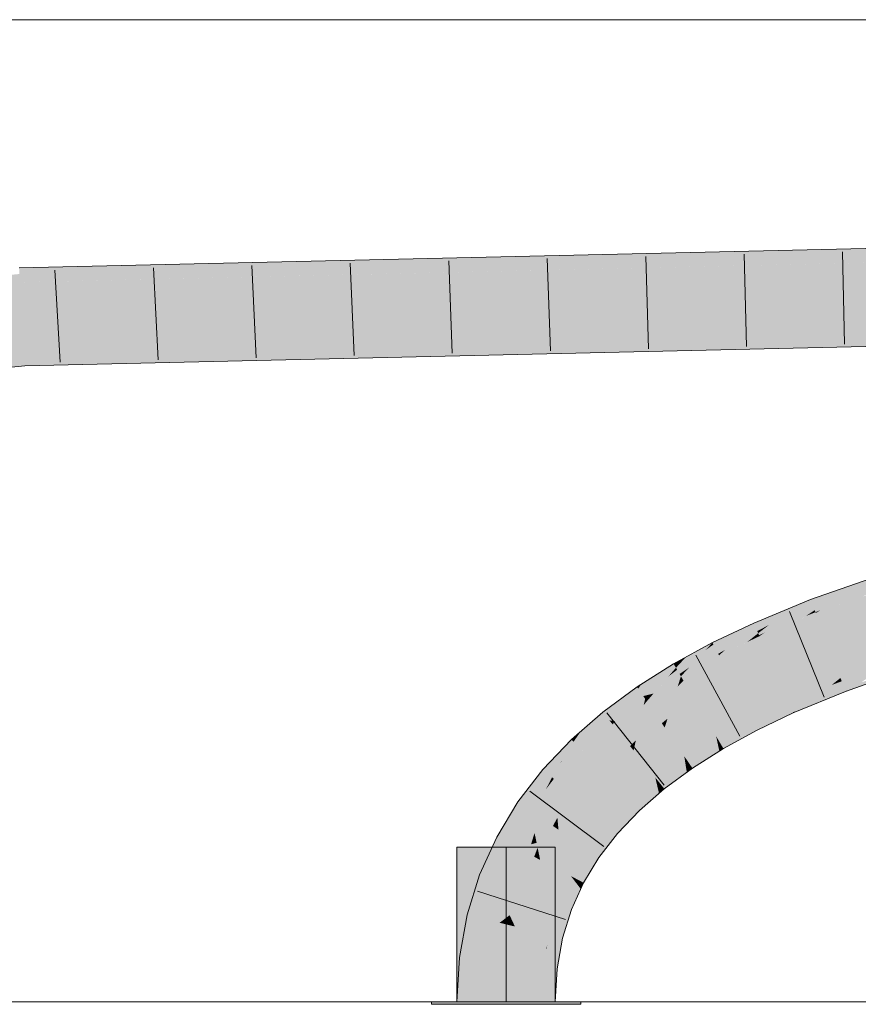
# Model space of a CAD drawing. Extents: x -620 to 300, y 62 to 1112.
# Tile 173 of 256: x 143.95 to 146.08, y 780.16 to 782.66. Entities that reach past the tile are written whole.
import ezdxf
from ezdxf.lldxf.tags import DXFTag

# ---------------------------------------------------------------- set-up
doc = ezdxf.new("R2010")
doc.units = 0
doc.layers.get('0').update_dxf_attribs({"lineweight": 13})
doc.layers.add('E_Detail_Linie_Text_Bem', color=7, linetype='Continuous', lineweight=13)
for name, color, linetype, lineweight, true_color in [('E_Leerrohr 25-A06G9SFR8I', 7, 'Continuous', 9, 0xff8000), ('E_Leerrohr 25-Shading', 7, 'Continuous', 9, 0xff8000), ('E_Leerrohr 32-A06G9SFT8I', 7, 'Continuous', 9, 0x00b300), ('E_Leerrohr 32-Shading', 7, 'Continuous', 9, 0x00b300)]:
    doc.layers.add(name, color=color, linetype=linetype, lineweight=lineweight, true_color=true_color)
tags = doc.linetypes.add('STRICHPUNKT2-A06G9SFS8I', pattern=[12.7, 6.35, -3.175, 0, -3.175]).pattern_tags.tags
tags[10:11] = [DXFTag(74, 4), DXFTag(75, 0), DXFTag(340, '0'), DXFTag(46, 0.0), DXFTag(50, 0.0), DXFTag(44, 0.0), DXFTag(45, 0.0)]
tags[8:9] = [DXFTag(74, 4), DXFTag(75, 0), DXFTag(340, '0'), DXFTag(46, 0.0), DXFTag(50, 0.0), DXFTag(44, 0.0), DXFTag(45, 0.0)]
tags[6:7] = [DXFTag(74, 4), DXFTag(75, 0), DXFTag(340, '0'), DXFTag(46, 0.0), DXFTag(50, 0.0), DXFTag(44, 0.0), DXFTag(45, 0.0)]
tags[4:5] = [DXFTag(74, 4), DXFTag(75, 0), DXFTag(340, '0'), DXFTag(46, 0.0), DXFTag(50, 0.0), DXFTag(44, 0.0), DXFTag(45, 0.0)]

# ---------------------------------------------------------------- blocks, each defined once
blk = doc.blocks.new('Shading-A06G9S0W8I', base_point=(238.8994903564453, 753.6568603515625))
at = {"layer": 'E_Leerrohr 25-Shading', "color": 31, "true_color": 0xecb67f}
for points in [[(145.1841278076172, 780.5572509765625), (145.0591278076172, 780.5572509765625), (145.1841278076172, 780.1632690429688), (145.0591278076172, 780.1632690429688)], [(145.3091278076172, 780.5572509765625), (145.1841278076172, 780.5572509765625), (145.3091278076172, 780.1632690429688), (145.1841278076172, 780.1632690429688)], [(145.1009216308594, 780.1632690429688), (144.9941253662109, 780.1632690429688), (145.1021423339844, 780.1572875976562), (144.9941253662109, 780.1572875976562)], [(145.1841278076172, 780.1572875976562), (145.1841278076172, 780.1632690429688), (145.1021423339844, 780.1572875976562), (145.1009216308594, 780.1632690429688)], [(145.2166290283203, 780.1632690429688), (145.1841278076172, 780.1632690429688), (145.2166290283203, 780.1572875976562), (145.1841278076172, 780.1572875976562)], [(145.3741302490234, 780.1572875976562), (145.3741302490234, 780.1632690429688), (145.2166290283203, 780.1572875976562), (145.2166290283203, 780.1632690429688)]]:
    blk.add_solid(points, dxfattribs=at)
at = {"layer": 'E_Leerrohr 32-Shading', "color": 83, "true_color": 0x7fbd7f}
for points in [[(143.9832153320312, 781.9957885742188), (147.3127288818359, 782.1091918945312), (144.0554962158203, 781.9985961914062)], [(143.9832153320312, 781.9957885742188), (146.6160125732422, 782.0565185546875), (147.3127288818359, 782.1091918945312), (147.3126373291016, 782.079345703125)], [(144.0554962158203, 781.9985961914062), (147.3127288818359, 782.1091918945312), (146.2316741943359, 782.0842895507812)], [(143.9472961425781, 781.9949340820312), (144.0554962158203, 781.9985961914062), (144.6783905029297, 782.0484008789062), (146.2316741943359, 782.0842895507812)], [(144.6783905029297, 782.0484008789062), (143.9451751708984, 782.031494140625), (143.9460754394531, 782.0160522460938)], [(143.9472961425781, 781.9949340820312), (144.6783905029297, 782.0484008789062), (143.9460754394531, 782.0160522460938)], [(142.10205078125, 781.8297729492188), (143.9472961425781, 781.9949340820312), (143.9460754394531, 782.0160522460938)], [(144.0554962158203, 781.9985961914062), (143.9472961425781, 781.9949340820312), (143.9832153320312, 781.9957885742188)], [(145.4556274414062, 781.83251953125), (147.3120880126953, 781.8958129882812), (143.9576110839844, 781.8184814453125)], [(147.3119812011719, 781.8591918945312), (147.3120880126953, 781.8958129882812), (146.6292114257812, 781.8434448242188), (145.4556274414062, 781.83251953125)], [(144.0010681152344, 781.7828979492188), (145.4556274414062, 781.83251953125), (143.9596862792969, 781.7828979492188), (143.9576110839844, 781.8184814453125)], [(145.4556274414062, 781.83251953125), (144.0010681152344, 781.7828979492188), (146.6292114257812, 781.8434448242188)], [(140.1424865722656, 781.4768676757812), (142.8555908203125, 781.6943359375), (143.9576110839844, 781.8184814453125)], [(143.9596862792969, 781.7828979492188), (143.9576110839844, 781.8184814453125), (142.8555908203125, 781.6943359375)], [(143.9597473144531, 781.7819213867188), (143.9596862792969, 781.7828979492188), (142.3658752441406, 781.6392211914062), (142.8555908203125, 781.6943359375)], [(143.9596862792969, 781.7828979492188), (143.9597473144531, 781.7819213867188), (144.0010681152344, 781.7828979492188)], [(145.9618225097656, 781.1793823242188), (146.0260162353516, 781.1973266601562), (146.0420989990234, 781.2166137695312), (146.0720672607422, 781.2271118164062)], [(146.1190795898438, 781.21875), (146.1147308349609, 781.2320556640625), (145.9840545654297, 781.1607666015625), (146.0551605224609, 781.2054443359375)], [(146.0260162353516, 781.1973266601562), (146.0551605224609, 781.2054443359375), (146.0720672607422, 781.2271118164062), (146.1117858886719, 781.2410888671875)], [(146.1147308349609, 781.2320556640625), (146.1117858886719, 781.2410888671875), (146.0551605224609, 781.2054443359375)], [(146.0420989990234, 781.2166137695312), (145.9588012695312, 781.1873168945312), (145.9618225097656, 781.1793823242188)], [(145.9668731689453, 781.1661376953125), (146.0018768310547, 781.1817016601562), (145.9618225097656, 781.1793823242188), (146.0260162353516, 781.1973266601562)], [(146.0551605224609, 781.2054443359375), (146.0018463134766, 781.1817016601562), (145.9710235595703, 781.1552124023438), (145.9690246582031, 781.1604614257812)], [(146.0551605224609, 781.2054443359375), (145.9710235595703, 781.1552124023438), (145.9840545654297, 781.1607666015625)], [(146.1015625, 781.2008056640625), (145.9840545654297, 781.1607666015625), (146.0921936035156, 781.1953735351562), (145.9718322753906, 781.153076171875)], [(146.1190795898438, 781.21875), (145.9840545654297, 781.1607666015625), (146.1212005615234, 781.2122802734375), (146.1015625, 781.2008056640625)], [(146.0018768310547, 781.1817016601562), (146.0551605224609, 781.2054443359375), (146.0260162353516, 781.1973266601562)], [(145.9668731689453, 781.1661376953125), (145.9618225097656, 781.1793823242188), (145.8407592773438, 781.1028442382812), (145.9101257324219, 781.1524658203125)], [(145.8763732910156, 781.1406860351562), (145.9101257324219, 781.1524658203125), (145.9124603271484, 781.1682739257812), (145.9588012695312, 781.1873168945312)], [(145.9618225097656, 781.1793823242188), (145.9588012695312, 781.1873168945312), (145.9101257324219, 781.1524658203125)], [(146.0018463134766, 781.1817016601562), (145.9668731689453, 781.1661376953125), (145.9690246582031, 781.1604614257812)], [(145.8878021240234, 781.1581420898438), (145.8139343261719, 781.1277465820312), (145.8172912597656, 781.1200561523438)], [(145.8172912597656, 781.1200561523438), (145.8763732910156, 781.1406860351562), (145.8878021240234, 781.1581420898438), (145.9124603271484, 781.1682739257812)], [(145.9101257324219, 781.1524658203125), (145.8526000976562, 781.12255859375), (145.8277130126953, 781.0963134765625), (145.8253173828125, 781.1017456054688)], [(145.9101257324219, 781.1524658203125), (145.8277130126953, 781.0963134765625), (145.8407592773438, 781.1028442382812)], [(145.9474945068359, 781.145751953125), (145.8407592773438, 781.1028442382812), (145.9376373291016, 781.1390380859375), (145.8286437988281, 781.0941772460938)], [(145.9668731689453, 781.1661376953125), (145.8407592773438, 781.1028442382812), (145.9690246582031, 781.1604614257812), (145.9474945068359, 781.145751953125)], [(145.8526153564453, 781.12255859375), (145.9101257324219, 781.1524658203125), (145.8763732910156, 781.1406860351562)], [(145.9376373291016, 781.1390380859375), (145.9718322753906, 781.153076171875), (145.9710235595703, 781.1552124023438)], [(145.9474945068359, 781.145751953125), (145.9376373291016, 781.1390380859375), (145.9378356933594, 781.13916015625)], [(145.9710235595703, 781.1552124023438), (145.9474945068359, 781.145751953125), (145.9378356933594, 781.13916015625)], [(145.9474945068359, 781.145751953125), (145.9710235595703, 781.1552124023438), (145.9690246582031, 781.1604614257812)], [(145.9710235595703, 781.1552124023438), (145.9718322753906, 781.153076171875), (145.9840545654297, 781.1607666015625)], [(145.746826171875, 781.086181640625), (145.7849426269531, 781.1005859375), (145.7690734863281, 781.1063232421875), (145.8139343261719, 781.1277465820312)], [(145.8172912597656, 781.1200561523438), (145.8139343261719, 781.1277465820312), (145.7849426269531, 781.1005859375)], [(145.8229522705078, 781.107177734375), (145.8526153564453, 781.12255859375), (145.8172912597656, 781.1200561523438), (145.8763732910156, 781.1406860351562)], [(145.8526000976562, 781.12255859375), (145.8229522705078, 781.107177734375), (145.8253173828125, 781.1017456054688)], [(145.7525177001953, 781.0984497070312), (145.7090911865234, 781.0777587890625), (145.7115631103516, 781.0729370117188)], [(145.7115631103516, 781.0729370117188), (145.746826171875, 781.086181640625), (145.7525177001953, 781.0984497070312), (145.7690734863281, 781.1063232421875)], [(145.7180328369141, 781.0602416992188), (145.7236022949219, 781.04931640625), (145.7849426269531, 781.1005859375), (145.7410430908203, 781.0594482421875)], [(145.7183380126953, 781.0604248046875), (145.7849426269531, 781.1005859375), (145.746826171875, 781.086181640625)], [(145.8229522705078, 781.107177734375), (145.8172912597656, 781.1200561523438), (145.7410430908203, 781.0594482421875), (145.7849426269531, 781.1005859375)], [(145.8229522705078, 781.107177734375), (145.7410430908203, 781.0594482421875), (145.8253173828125, 781.1017456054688), (145.8084564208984, 781.088134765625)], [(145.7975463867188, 781.0794067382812), (145.8286437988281, 781.0941772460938), (145.8277130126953, 781.0963134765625)], [(145.8277130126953, 781.0963134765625), (145.8084564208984, 781.088134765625), (145.7977294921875, 781.0794677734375)], [(145.8084564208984, 781.088134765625), (145.8277130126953, 781.0963134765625), (145.8253173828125, 781.1017456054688)], [(145.8277130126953, 781.0963134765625), (145.8286437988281, 781.0941772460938), (145.8407592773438, 781.1028442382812)], [(145.6314849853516, 781.0302124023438), (145.6915435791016, 781.0590209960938), (145.6410522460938, 781.0405883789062), (145.7090911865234, 781.0777587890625)], [(145.7180328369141, 781.0602416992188), (145.7115631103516, 781.0729370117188), (145.6496276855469, 781.0143432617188), (145.6915435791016, 781.0590209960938)], [(145.7115631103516, 781.0729370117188), (145.7090911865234, 781.0777587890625), (145.6915435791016, 781.0590209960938)], [(145.7180328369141, 781.0602416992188), (145.7183380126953, 781.0604248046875), (145.7115631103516, 781.0729370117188), (145.746826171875, 781.086181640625)], [(145.8084564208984, 781.088134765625), (145.7410430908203, 781.0594482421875), (145.7975463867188, 781.0794067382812), (145.7257385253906, 781.0451049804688)], [(145.8084564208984, 781.088134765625), (145.7975463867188, 781.0794067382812), (145.7977294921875, 781.0794677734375)], [(145.6190490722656, 781.0087890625), (145.6915435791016, 781.0590209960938), (145.6161651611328, 781.0137329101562), (145.6314849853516, 781.0302124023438)], [(145.6190490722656, 781.0087890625), (145.6253509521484, 780.998046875), (145.6915435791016, 781.0590209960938), (145.6496276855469, 781.0143432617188)], [(145.7180328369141, 781.0602416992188), (145.6496276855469, 781.0143432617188), (145.7180633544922, 781.0601806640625), (145.6902008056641, 781.0335083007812)], [(145.6710510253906, 781.0152587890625), (145.7257385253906, 781.0451049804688), (145.7236022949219, 781.04931640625)], [(145.7236022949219, 781.04931640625), (145.6902008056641, 781.0335083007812), (145.6711883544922, 781.0153198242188)], [(145.6902008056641, 781.0335083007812), (145.7236022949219, 781.04931640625), (145.7180633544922, 781.0601806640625)], [(145.7236022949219, 781.04931640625), (145.7257385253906, 781.0451049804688), (145.7410430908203, 781.0594482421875)], [(145.6119537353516, 781.0208740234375), (145.6102752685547, 781.0237426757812), (145.5199127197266, 780.9608154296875), (145.5286254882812, 780.9722290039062)], [(145.6119537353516, 781.0208740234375), (145.5199127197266, 780.9608154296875), (145.5260009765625, 780.951904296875)], [(145.6161651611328, 781.0137329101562), (145.6119537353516, 781.0208740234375), (145.5329284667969, 780.9417724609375), (145.5260009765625, 780.951904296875)], [(145.6344909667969, 781.0369873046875), (145.6102752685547, 781.0237426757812), (145.6119537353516, 781.0208740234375)], [(145.6119537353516, 781.0208740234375), (145.6314849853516, 781.0302124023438), (145.6344909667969, 781.0369873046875), (145.6410522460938, 781.0405883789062)], [(145.6314849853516, 781.0302124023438), (145.6119537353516, 781.0208740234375), (145.6161651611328, 781.0137329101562)], [(145.6902008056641, 781.0335083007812), (145.6496276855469, 781.0143432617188), (145.6710510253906, 781.0152587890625), (145.6288146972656, 780.9921875)], [(145.6902008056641, 781.0335083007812), (145.6710510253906, 781.0152587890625), (145.6711883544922, 781.0153198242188)], [(146.1728973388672, 781.0347290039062), (146.1780548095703, 781.0382080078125), (146.0346832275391, 780.9878540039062)], [(146.0352783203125, 780.986328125), (146.1629943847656, 781.0280151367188), (146.0346832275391, 780.9878540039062), (146.1728973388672, 781.0347290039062)], [(146.0362854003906, 780.9837036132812), (146.1505889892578, 781.0195922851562), (146.0352783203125, 780.986328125), (146.1629943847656, 781.0280151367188)], [(145.6161651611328, 781.0137329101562), (145.5329284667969, 780.9417724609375), (145.5968017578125, 780.991455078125)], [(145.6190490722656, 781.0087890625), (145.5590515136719, 780.9481201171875), (145.6253509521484, 780.998046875)], [(145.5590515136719, 780.9481201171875), (145.6288146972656, 780.9921875), (145.6253509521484, 780.998046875)], [(145.5594024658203, 780.948486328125), (145.6190490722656, 781.0087890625), (145.5968017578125, 780.991455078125)], [(145.6190490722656, 781.0087890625), (145.6161651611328, 781.0137329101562), (145.5968017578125, 780.991455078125)], [(145.6253509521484, 780.998046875), (145.6288146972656, 780.9921875), (145.6496276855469, 781.0143432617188)], [(146.0378875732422, 780.9794921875), (146.1339416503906, 781.00830078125), (146.0362854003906, 780.9837036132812), (146.1505889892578, 781.0195922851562)], [(146.0402069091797, 780.973388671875), (146.1130065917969, 780.994140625), (146.0378875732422, 780.9794921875), (146.1339416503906, 781.00830078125)], [(146.1894226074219, 781.00341796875), (146.1891326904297, 781.0043334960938), (146.0592651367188, 780.9577026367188), (146.0879669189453, 780.9771728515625)], [(145.5286254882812, 780.9722290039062), (145.5171203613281, 780.9649658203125), (145.5199127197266, 780.9608154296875)], [(145.5590515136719, 780.9481201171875), (145.5594024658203, 780.948486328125), (145.5329284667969, 780.9417724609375), (145.5968017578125, 780.991455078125)], [(146.0302734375, 780.9843139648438), (146.0346832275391, 780.9878540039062), (145.8996429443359, 780.9323120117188)], [(145.9001159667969, 780.9312133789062), (146.023193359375, 780.9786376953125), (145.8996429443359, 780.9323120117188), (146.0302734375, 780.9843139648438)], [(145.9011688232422, 780.9288330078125), (146.0124664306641, 780.9700317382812), (145.9001159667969, 780.9312133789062), (146.023193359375, 780.9786376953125)], [(145.9029541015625, 780.9247436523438), (145.9979553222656, 780.9584350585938), (145.9011688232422, 780.9288330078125), (146.0124664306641, 780.9700317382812)], [(145.9796752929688, 780.9437866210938), (146.0433197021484, 780.9652099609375), (145.9979553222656, 780.9584350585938), (146.0402069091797, 780.973388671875)], [(145.9979553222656, 780.9584350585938), (146.0402069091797, 780.973388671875), (146.0124664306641, 780.9700317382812), (146.0378875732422, 780.9794921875)], [(146.0124664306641, 780.9700317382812), (146.0378875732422, 780.9794921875), (146.023193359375, 780.9786376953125), (146.0362854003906, 780.9837036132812)], [(146.023193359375, 780.9786376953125), (146.0362854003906, 780.9837036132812), (146.0302734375, 780.9843139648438), (146.0352783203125, 780.986328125)], [(146.0352783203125, 780.986328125), (146.0346832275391, 780.9878540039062), (146.0302734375, 780.9843139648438)], [(146.0433197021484, 780.9652099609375), (146.0879669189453, 780.9771728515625), (146.0402069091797, 780.973388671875), (146.1130065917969, 780.994140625)], [(146.0592651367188, 780.9577026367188), (146.0879669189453, 780.9771728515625), (146.0473022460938, 780.9547119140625), (146.0433197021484, 780.9652099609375)], [(145.5199127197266, 780.9608154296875), (145.5171203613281, 780.9649658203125), (145.4470520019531, 780.8798217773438), (145.4301910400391, 780.90087890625)], [(145.5199127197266, 780.9608154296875), (145.4470520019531, 780.8798217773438), (145.4905242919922, 780.9194946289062)], [(145.5260009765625, 780.951904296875), (145.4611663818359, 780.8782348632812), (145.5329284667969, 780.9417724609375)], [(145.4612426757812, 780.8782958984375), (145.5260009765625, 780.951904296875), (145.4905242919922, 780.9194946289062)], [(145.5260009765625, 780.951904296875), (145.5199127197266, 780.9608154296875), (145.4905242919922, 780.9194946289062)], [(145.5590515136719, 780.9481201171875), (145.5329284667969, 780.9417724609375), (145.5377349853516, 780.9346923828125)], [(145.9055480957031, 780.9188232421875), (145.9796752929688, 780.9437866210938), (145.9029541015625, 780.9247436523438), (145.9979553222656, 780.9584350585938)], [(146.0477142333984, 780.9536743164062), (146.0473022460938, 780.9547119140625), (145.9333038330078, 780.9065551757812), (145.9579315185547, 780.9263305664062)], [(145.9579315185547, 780.9263305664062), (146.0473022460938, 780.9547119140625), (145.9796752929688, 780.9437866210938), (146.0433197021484, 780.9652099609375)], [(146.0473022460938, 780.9547119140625), (146.0477142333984, 780.9536743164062), (146.0592651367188, 780.9577026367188)], [(145.4611663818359, 780.8782348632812), (145.5377349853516, 780.9346923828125), (145.5329284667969, 780.9417724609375)], [(145.9001159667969, 780.9312133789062), (145.8996429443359, 780.9323120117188), (145.8061218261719, 780.8876953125)], [(145.8067169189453, 780.8865356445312), (145.9011688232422, 780.9288330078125), (145.8061218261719, 780.8876953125), (145.9001159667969, 780.9312133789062)], [(145.8080444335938, 780.8839111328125), (145.9029541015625, 780.9247436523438), (145.8067169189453, 780.8865356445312), (145.9011688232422, 780.9288330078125)], [(145.8102264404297, 780.879638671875), (145.9055480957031, 780.9188232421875), (145.8080444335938, 780.8839111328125), (145.9029541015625, 780.9247436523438)], [(145.9090728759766, 780.9108276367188), (145.9579315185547, 780.9263305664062), (145.9055480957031, 780.9188232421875), (145.9796752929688, 780.9437866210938)], [(145.9333038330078, 780.9065551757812), (145.9579315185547, 780.9263305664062), (145.9135131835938, 780.9006958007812), (145.9090728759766, 780.9108276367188)], [(145.4301910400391, 780.90087890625), (145.3741302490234, 780.8519287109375), (145.37548828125, 780.8045654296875), (145.3555145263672, 780.825439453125)], [(145.4470520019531, 780.8798217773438), (145.4301910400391, 780.90087890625), (145.3766937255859, 780.8056030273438), (145.37548828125, 780.8045654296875)], [(145.4611663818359, 780.8782348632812), (145.4612426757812, 780.8782958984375), (145.4470520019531, 780.8798217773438), (145.4905242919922, 780.9194946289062)], [(145.8134002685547, 780.8734130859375), (145.9090728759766, 780.9108276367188), (145.8102264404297, 780.879638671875), (145.9055480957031, 780.9188232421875)], [(145.9135131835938, 780.9006958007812), (145.9090728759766, 780.9108276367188), (145.8175964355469, 780.865234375), (145.8134002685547, 780.8734130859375)], [(145.8175964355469, 780.865234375), (145.8227691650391, 780.8551025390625), (145.9135131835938, 780.9006958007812), (145.9143371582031, 780.8988037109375)], [(145.9135131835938, 780.9006958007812), (145.9143371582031, 780.8988037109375), (145.9333038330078, 780.9065551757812)], [(145.4530944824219, 780.8722534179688), (145.4470520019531, 780.8798217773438), (145.3766937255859, 780.8056030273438)], [(145.4611663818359, 780.8782348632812), (145.4470520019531, 780.8798217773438), (145.4530944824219, 780.8722534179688)], [(145.8067169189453, 780.8865356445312), (145.8061218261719, 780.8876953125), (145.7183074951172, 780.8397216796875)], [(145.7190399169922, 780.8385009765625), (145.8080444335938, 780.8839111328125), (145.7183074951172, 780.8397216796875), (145.8067169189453, 780.8865356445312)], [(145.7206420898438, 780.8357543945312), (145.8102264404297, 780.879638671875), (145.7190399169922, 780.8385009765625), (145.8080444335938, 780.8839111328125)], [(145.7232666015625, 780.831298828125), (145.8134002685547, 780.8734130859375), (145.7206420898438, 780.8357543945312), (145.8102264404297, 780.879638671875)], [(145.7269744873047, 780.824951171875), (145.8175964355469, 780.865234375), (145.7232666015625, 780.831298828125), (145.8134002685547, 780.8734130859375)], [(145.3741302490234, 780.8519287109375), (145.3501892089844, 780.8309936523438), (145.3555145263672, 780.825439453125)], [(145.82275390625, 780.8551025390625), (145.8175964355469, 780.865234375), (145.7317810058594, 780.8167724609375), (145.7269744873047, 780.824951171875)], [(145.7317810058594, 780.8167724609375), (145.7368469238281, 780.8081665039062), (145.82275390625, 780.8551025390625), (145.8227691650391, 780.8551025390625)], [(145.2853393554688, 780.74853515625), (145.3244781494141, 780.7755126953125), (145.3091278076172, 780.787841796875), (145.3471221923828, 780.8277587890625)], [(145.37548828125, 780.8045654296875), (145.3555145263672, 780.825439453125), (145.3056488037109, 780.7310791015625), (145.3258666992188, 780.7764282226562)], [(145.3244781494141, 780.7755126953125), (145.3258666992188, 780.7764282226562), (145.3471221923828, 780.8277587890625), (145.3501892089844, 780.8309936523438)], [(145.3555145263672, 780.825439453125), (145.3501892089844, 780.8309936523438), (145.3258666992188, 780.7764282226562)], [(145.7186279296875, 780.8382568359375), (145.7183074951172, 780.8397216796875), (145.6373291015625, 780.7886352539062)], [(145.6382141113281, 780.787353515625), (145.7193298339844, 780.8350219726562), (145.6373291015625, 780.7886352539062), (145.7186279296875, 780.8382568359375)], [(145.64013671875, 780.7845458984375), (145.7204742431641, 780.8297119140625), (145.6382141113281, 780.787353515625), (145.7193298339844, 780.8350219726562)], [(145.6432189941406, 780.780029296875), (145.7220611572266, 780.8223266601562), (145.64013671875, 780.7845458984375), (145.7204742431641, 780.8297119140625)], [(145.6475067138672, 780.7737426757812), (145.7241058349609, 780.8128662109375), (145.6432189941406, 780.780029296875), (145.7220611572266, 780.8223266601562)], [(145.7190399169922, 780.8385009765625), (145.7183074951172, 780.8397216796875), (145.7186279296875, 780.8382568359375)], [(145.7193298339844, 780.8350219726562), (145.7206420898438, 780.8357543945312), (145.7186279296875, 780.8382568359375), (145.7190399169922, 780.8385009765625)], [(145.7204742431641, 780.8297119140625), (145.7232666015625, 780.831298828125), (145.7193298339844, 780.8350219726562), (145.7206420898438, 780.8357543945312)], [(145.7220611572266, 780.8223266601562), (145.7269744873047, 780.824951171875), (145.7204742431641, 780.8297119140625), (145.7232666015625, 780.831298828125)], [(145.7241058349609, 780.8128662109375), (145.7317810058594, 780.8167724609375), (145.7220611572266, 780.8223266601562), (145.7269744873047, 780.824951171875)], [(145.7265319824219, 780.8016357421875), (145.7241058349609, 780.8128662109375), (145.6528930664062, 780.7658081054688), (145.6475067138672, 780.7737426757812)], [(145.6528930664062, 780.7658081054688), (145.657958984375, 780.7583618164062), (145.7265319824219, 780.8016357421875)], [(145.7368469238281, 780.8081665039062), (145.7317810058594, 780.8167724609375), (145.7265319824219, 780.8016357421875), (145.7241058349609, 780.8128662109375)], [(145.3091278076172, 780.787841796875), (145.2778625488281, 780.7549438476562), (145.2853393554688, 780.74853515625)], [(145.3008880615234, 780.7351684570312), (145.3224639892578, 780.7708129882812), (145.2853393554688, 780.74853515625), (145.3244781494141, 780.7755126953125)], [(145.3056488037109, 780.7310791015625), (145.3258666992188, 780.7764282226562), (145.3008880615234, 780.7351684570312)], [(145.3224639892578, 780.7708129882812), (145.3258666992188, 780.7764282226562), (145.3244781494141, 780.7755126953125)], [(145.6376037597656, 780.7869262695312), (145.6373291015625, 780.7886352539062), (145.5636596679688, 780.734375)], [(145.5647125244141, 780.7330322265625), (145.63818359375, 780.783203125), (145.5636596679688, 780.734375), (145.6376037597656, 780.7869262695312)], [(145.5669708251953, 780.730224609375), (145.6390991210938, 780.77734375), (145.5647125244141, 780.7330322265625), (145.63818359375, 780.783203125)], [(145.5705413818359, 780.7257690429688), (145.6403503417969, 780.769287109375), (145.5669708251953, 780.730224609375), (145.6390991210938, 780.77734375)], [(145.6382141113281, 780.787353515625), (145.6373291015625, 780.7886352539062), (145.6376037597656, 780.7869262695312)], [(145.63818359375, 780.783203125), (145.64013671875, 780.7845458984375), (145.6376037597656, 780.7869262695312), (145.6382141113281, 780.787353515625)], [(145.6390991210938, 780.77734375), (145.6432189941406, 780.780029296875), (145.63818359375, 780.783203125), (145.64013671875, 780.7845458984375)], [(145.6403503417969, 780.769287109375), (145.6475067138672, 780.7737426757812), (145.6390991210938, 780.77734375), (145.6432189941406, 780.780029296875)], [(145.6419067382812, 780.75927734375), (145.6528930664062, 780.7658081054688), (145.6403503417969, 780.769287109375), (145.6475067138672, 780.7737426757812)], [(145.2778625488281, 780.7549438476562), (145.2141571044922, 780.67236328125), (145.2853393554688, 780.74853515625), (145.2383422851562, 780.65576171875)], [(145.2853393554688, 780.74853515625), (145.2383422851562, 780.65576171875), (145.2857360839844, 780.705322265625), (145.2443542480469, 780.651611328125)], [(145.2853393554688, 780.74853515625), (145.2857360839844, 780.705322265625), (145.3008880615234, 780.7351684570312)], [(145.5753784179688, 780.7197265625), (145.6419067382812, 780.75927734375), (145.5705413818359, 780.7257690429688), (145.6403503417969, 780.769287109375)], [(145.6436767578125, 780.7478637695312), (145.6419067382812, 780.75927734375), (145.5812835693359, 780.7123413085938), (145.5753784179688, 780.7197265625)], [(145.5812835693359, 780.7123413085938), (145.5865631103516, 780.7057495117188), (145.6436767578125, 780.7478637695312)], [(145.657958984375, 780.7583618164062), (145.6528930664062, 780.7658081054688), (145.6436767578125, 780.7478637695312), (145.6419067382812, 780.75927734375)], [(145.2857360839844, 780.705322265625), (145.3056488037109, 780.7310791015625), (145.3008880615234, 780.7351684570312)], [(145.5640869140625, 780.7325439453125), (145.5636596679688, 780.734375), (145.4976959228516, 780.6768188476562)], [(145.4989318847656, 780.675537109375), (145.5650024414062, 780.7286376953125), (145.4976959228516, 780.6768188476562), (145.5640869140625, 780.7325439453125)], [(145.5015563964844, 780.6727905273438), (145.56640625, 780.7225952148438), (145.4989318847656, 780.675537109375), (145.5650024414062, 780.7286376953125)], [(145.5055999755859, 780.6685180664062), (145.5682983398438, 780.7145385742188), (145.5015563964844, 780.6727905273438), (145.56640625, 780.7225952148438)], [(145.5647125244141, 780.7330322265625), (145.5636596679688, 780.734375), (145.5640869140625, 780.7325439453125)], [(145.5650024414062, 780.7286376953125), (145.5669708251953, 780.730224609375), (145.5640869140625, 780.7325439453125), (145.5647125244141, 780.7330322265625)], [(145.56640625, 780.7225952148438), (145.5705413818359, 780.7257690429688), (145.5650024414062, 780.7286376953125), (145.5669708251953, 780.730224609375)], [(145.5682983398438, 780.7145385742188), (145.5753784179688, 780.7197265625), (145.56640625, 780.7225952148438), (145.5705413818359, 780.7257690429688)], [(145.5705718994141, 780.704833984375), (145.5812835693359, 780.7123413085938), (145.5682983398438, 780.7145385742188), (145.5753784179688, 780.7197265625)], [(145.5109252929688, 780.6629638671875), (145.5705718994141, 780.704833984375), (145.5055999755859, 780.6685180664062), (145.5682983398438, 780.7145385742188)], [(145.5730895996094, 780.6940307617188), (145.5705718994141, 780.704833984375), (145.5172576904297, 780.6563720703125), (145.5109252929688, 780.6629638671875)], [(145.5865631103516, 780.7057495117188), (145.5812835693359, 780.7123413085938), (145.5730895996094, 780.6940307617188), (145.5705718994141, 780.704833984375)], [(145.2141571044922, 780.67236328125), (145.1600952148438, 780.5830078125), (145.2207489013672, 780.6126708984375), (145.1924896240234, 780.5659790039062)], [(145.2141571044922, 780.67236328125), (145.2207489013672, 780.6126708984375), (145.2383422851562, 780.65576171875)], [(145.4989318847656, 780.675537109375), (145.4976959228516, 780.6768188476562), (145.4397735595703, 780.615966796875)], [(145.4412078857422, 780.61474609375), (145.5015563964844, 780.6727905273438), (145.4397735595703, 780.615966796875), (145.4989318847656, 780.675537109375)], [(145.4441986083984, 780.6121826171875), (145.5055999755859, 780.6685180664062), (145.4412078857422, 780.61474609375), (145.5015563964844, 780.6727905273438)], [(145.5172576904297, 780.6563720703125), (145.5230102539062, 780.6503295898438), (145.5730895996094, 780.6940307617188)], [(145.2207489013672, 780.6126708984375), (145.2443542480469, 780.651611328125), (145.2383422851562, 780.65576171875)], [(145.4486541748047, 780.6083374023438), (145.5109252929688, 780.6629638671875), (145.4441986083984, 780.6121826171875), (145.5055999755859, 780.6685180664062)], [(145.5172576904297, 780.6563720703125), (145.5109252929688, 780.6629638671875), (145.4544067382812, 780.6033935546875), (145.4486541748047, 780.6083374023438)], [(145.4544067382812, 780.6033935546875), (145.4675598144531, 780.5921020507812), (145.5172576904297, 780.6563720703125), (145.5230102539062, 780.6503295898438)], [(145.4412078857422, 780.61474609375), (145.4397735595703, 780.615966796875), (145.39013671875, 780.5516357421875)], [(145.3917541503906, 780.550537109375), (145.4441986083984, 780.6121826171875), (145.39013671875, 780.5516357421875), (145.4412078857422, 780.61474609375)], [(145.3950500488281, 780.5482788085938), (145.4486541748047, 780.6083374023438), (145.3917541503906, 780.550537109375), (145.4441986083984, 780.6121826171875)], [(145.4544067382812, 780.6033935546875), (145.4486541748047, 780.6083374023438), (145.3998718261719, 780.5449829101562), (145.3950500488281, 780.5482788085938)], [(145.3998718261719, 780.5449829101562), (145.4203186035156, 780.5309448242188), (145.4544067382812, 780.6033935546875), (145.4675598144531, 780.5921020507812)], [(145.1167144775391, 780.487060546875), (145.1509399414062, 780.4740600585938), (145.1600952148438, 780.5830078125), (145.1924896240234, 780.5659790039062)], [(145.3917541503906, 780.550537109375), (145.39013671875, 780.5516357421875), (145.3489074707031, 780.483642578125)], [(145.3507080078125, 780.482666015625), (145.3950500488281, 780.5482788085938), (145.3489074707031, 780.483642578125), (145.3917541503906, 780.550537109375)], [(145.3998718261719, 780.5449829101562), (145.3950500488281, 780.5482788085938), (145.3542633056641, 780.4808349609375), (145.3507080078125, 780.482666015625)], [(145.3542633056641, 780.4808349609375), (145.3813018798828, 780.466552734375), (145.3998718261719, 780.5449829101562), (145.4203186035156, 780.5309448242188)], [(145.1167144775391, 780.487060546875), (145.0849914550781, 780.384765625), (145.1475219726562, 780.4630126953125), (145.1024017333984, 780.3805541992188)], [(145.1167144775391, 780.487060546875), (145.1475219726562, 780.4630126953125), (145.1509399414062, 780.4740600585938)], [(145.3502960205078, 780.4818115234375), (145.3489074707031, 780.483642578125), (145.3162536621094, 780.4114379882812)], [(145.3181762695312, 780.4107055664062), (145.3529815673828, 780.4783325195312), (145.3162536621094, 780.4114379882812), (145.3502960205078, 780.4818115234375)], [(145.3741302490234, 780.45068359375), (145.3529815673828, 780.4783325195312), (145.3355407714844, 780.4041137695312), (145.3181762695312, 780.4107055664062)], [(145.3507080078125, 780.482666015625), (145.3489074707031, 780.483642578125), (145.3502960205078, 780.4818115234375)], [(145.3529815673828, 780.4783325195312), (145.3542633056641, 780.4808349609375), (145.3502960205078, 780.4818115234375), (145.3507080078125, 780.482666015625)], [(145.3813018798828, 780.466552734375), (145.3542633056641, 780.4808349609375), (145.3741302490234, 780.45068359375), (145.3529815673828, 780.4783325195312)], [(145.1024017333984, 780.3805541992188), (145.1205596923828, 780.3761596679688), (145.1475219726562, 780.4630126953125)], [(145.3355407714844, 780.4041137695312), (145.3504791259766, 780.3984375), (145.3741302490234, 780.45068359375)], [(145.3181762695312, 780.4107055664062), (145.3162536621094, 780.4114379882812), (145.2923583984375, 780.33447265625)], [(145.3355407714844, 780.4041137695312), (145.3181762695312, 780.4107055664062), (145.2968139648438, 780.3333740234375), (145.2923583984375, 780.33447265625)], [(145.2968139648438, 780.3333740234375), (145.3279418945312, 780.3258666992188), (145.3355407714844, 780.4041137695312), (145.3504791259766, 780.3984375)], [(145.0849914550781, 780.384765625), (145.0656433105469, 780.2766723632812), (145.1024017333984, 780.3805541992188), (145.0701904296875, 780.276123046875)], [(145.0701904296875, 780.276123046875), (145.1020050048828, 780.2723999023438), (145.1024017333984, 780.3805541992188), (145.1205596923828, 780.3761596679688)], [(145.3279418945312, 780.3258666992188), (145.2870941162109, 780.2984008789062), (145.31396484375, 780.247802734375), (145.2776031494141, 780.2520141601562)], [(145.2923583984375, 780.33447265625), (145.2857360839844, 780.2975463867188), (145.2968139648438, 780.3333740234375)], [(145.2968139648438, 780.3333740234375), (145.2892150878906, 780.3087158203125), (145.3279418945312, 780.3258666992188), (145.2870941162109, 780.2984008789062)], [(145.2870941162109, 780.2984008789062), (145.2857360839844, 780.2975463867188), (145.2776031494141, 780.2520141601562)], [(145.2892150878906, 780.3087158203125), (145.2857360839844, 780.2975463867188), (145.2870941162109, 780.2984008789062)], [(145.0656433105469, 780.2766723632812), (145.0591278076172, 780.1632690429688), (145.0701904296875, 780.276123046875)], [(145.0591278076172, 780.1632690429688), (145.0957489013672, 780.1632690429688), (145.0701904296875, 780.276123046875), (145.1020050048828, 780.2723999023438)], [(145.2725219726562, 780.1632690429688), (145.3091278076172, 780.1632690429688), (145.2776031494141, 780.2520141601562), (145.31396484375, 780.247802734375)]]:
    blk.add_solid(points, dxfattribs=at)
at = {"layer": 'E_Leerrohr 32-Shading', "color": 83, "true_color": 0x7fd57f}
for points in [[(143.9472961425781, 781.9949340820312), (143.9524536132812, 781.90673828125), (147.3126220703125, 782.0725708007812), (147.3123626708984, 781.9841918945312)], [(143.9472961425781, 781.9949340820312), (140.5176239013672, 781.6879272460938), (140.1340179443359, 781.5648193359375), (140.1285400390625, 781.621826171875)], [(143.9472961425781, 781.9949340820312), (140.1340179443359, 781.5648193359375), (143.9524536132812, 781.90673828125)], [(143.9524536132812, 781.90673828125), (143.9576110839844, 781.8184814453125), (147.3123626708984, 781.9841918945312), (147.3120880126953, 781.8958129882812)], [(140.1340179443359, 781.5648193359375), (140.1424865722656, 781.4768676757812), (143.9524536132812, 781.90673828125), (143.9576110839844, 781.8184814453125)], [(145.9718322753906, 781.153076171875), (146.0032501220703, 781.0704956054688), (146.1231536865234, 781.2062377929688), (146.1506042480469, 781.1222534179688)], [(145.8286437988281, 781.0941772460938), (145.8641357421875, 781.0132446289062), (145.9718322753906, 781.153076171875), (146.0032501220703, 781.0704956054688)], [(146.0032501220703, 781.0704956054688), (146.0346832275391, 780.9878540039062), (146.1506042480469, 781.1222534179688), (146.1780548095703, 781.0382080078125)], [(145.7257385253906, 781.0451049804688), (145.7659301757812, 780.9664306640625), (145.8286437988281, 781.0941772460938), (145.8641357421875, 781.0132446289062)], [(145.8641357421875, 781.0132446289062), (145.8996429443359, 780.9323120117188), (146.0032501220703, 781.0704956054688), (146.0346832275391, 780.9878540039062)], [(145.7108612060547, 781.00830078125), (145.7257385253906, 781.0451049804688), (145.6353302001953, 780.9810791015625), (145.6710510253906, 781.0152587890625)], [(145.7343292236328, 781.0283203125), (145.7257385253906, 781.0451049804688), (145.7108612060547, 781.00830078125)], [(145.7659301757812, 780.9664306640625), (145.7343292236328, 781.0283203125), (145.6735687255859, 780.9159545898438), (145.7108612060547, 781.00830078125)], [(145.6710510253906, 781.0152587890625), (145.6288146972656, 780.9921875), (145.6353302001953, 780.9810791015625)], [(145.7108612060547, 781.00830078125), (145.6353302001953, 780.9810791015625), (145.6499176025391, 780.9562377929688)], [(145.6735687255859, 780.9159545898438), (145.7108612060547, 781.00830078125), (145.6499176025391, 780.9562377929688)], [(145.7659301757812, 780.9664306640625), (145.8061218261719, 780.8876953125), (145.8641357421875, 781.0132446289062), (145.8996429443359, 780.9323120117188)], [(145.6205291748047, 780.9660034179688), (145.6288146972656, 780.9921875), (145.5419616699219, 780.9285278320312), (145.5590515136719, 780.9481201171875)], [(145.6499176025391, 780.9562377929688), (145.6353302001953, 780.9810791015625), (145.6043243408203, 780.9147338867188), (145.6205291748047, 780.9660034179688)], [(145.6353302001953, 780.9810791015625), (145.6288146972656, 780.9921875), (145.6205291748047, 780.9660034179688)], [(145.5590515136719, 780.9481201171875), (145.5377349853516, 780.9346923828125), (145.5419616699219, 780.9285278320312)], [(145.6205291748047, 780.9660034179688), (145.5419616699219, 780.9285278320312), (145.55908203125, 780.9033813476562)], [(145.55908203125, 780.9033813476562), (145.5716247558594, 780.885009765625), (145.6205291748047, 780.9660034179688), (145.6043243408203, 780.9147338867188)], [(145.6043243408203, 780.9147338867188), (145.5947418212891, 780.8844604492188), (145.6499176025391, 780.9562377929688), (145.6604461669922, 780.9382934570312)], [(145.6735687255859, 780.9159545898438), (145.7183074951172, 780.8397216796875), (145.7659301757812, 780.9664306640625), (145.8061218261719, 780.8876953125)], [(145.5342102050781, 780.9189453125), (145.5377349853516, 780.9346923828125), (145.4551239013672, 780.8697509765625), (145.4611663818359, 780.8782348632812)], [(145.55908203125, 780.9033813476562), (145.5419616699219, 780.9285278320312), (145.5215606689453, 780.8623046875), (145.5342102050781, 780.9189453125)], [(145.5419616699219, 780.9285278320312), (145.5377349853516, 780.9346923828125), (145.5342102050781, 780.9189453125)], [(145.5947418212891, 780.8844604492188), (145.5875396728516, 780.8616943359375), (145.6604461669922, 780.9382934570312), (145.6735687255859, 780.9159545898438)], [(145.5342102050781, 780.9189453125), (145.4551239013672, 780.8697509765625), (145.4747009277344, 780.8453369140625)], [(145.4747009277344, 780.8453369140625), (145.4893493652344, 780.8270263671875), (145.5342102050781, 780.9189453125), (145.5215606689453, 780.8623046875)], [(145.5215606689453, 780.8623046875), (145.5140533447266, 780.8286743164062), (145.55908203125, 780.9033813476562), (145.5716247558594, 780.885009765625)], [(145.6043243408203, 780.9147338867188), (145.5716247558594, 780.885009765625), (145.5947418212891, 780.8844604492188), (145.5801544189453, 780.8724975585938)], [(145.5875396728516, 780.8616943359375), (145.6373291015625, 780.7886352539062), (145.6735687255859, 780.9159545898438), (145.7183074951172, 780.8397216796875)], [(145.4530944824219, 780.8722534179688), (145.37548828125, 780.8045654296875), (145.4551239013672, 780.8697509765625), (145.3976287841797, 780.7814331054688)], [(145.4551239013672, 780.8697509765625), (145.3976287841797, 780.7814331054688), (145.4747009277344, 780.8453369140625), (145.4142761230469, 780.7639770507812)], [(145.4611663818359, 780.8782348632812), (145.4530944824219, 780.8722534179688), (145.4551239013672, 780.8697509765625)], [(145.5801544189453, 780.8724975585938), (145.510009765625, 780.8106689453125), (145.5852661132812, 780.864990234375), (145.5083770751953, 780.8032836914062)], [(145.5716247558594, 780.885009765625), (145.5140533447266, 780.8286743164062), (145.5801544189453, 780.8724975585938), (145.510009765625, 780.8106689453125)], [(145.5801544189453, 780.8724975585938), (145.5875396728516, 780.8616943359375), (145.5947418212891, 780.8844604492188)], [(145.4747009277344, 780.8453369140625), (145.4142761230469, 780.7639770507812), (145.4893493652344, 780.8270263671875), (145.4260406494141, 780.751708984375)], [(145.5215606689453, 780.8623046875), (145.4893493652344, 780.8270263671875), (145.5140533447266, 780.8286743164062), (145.4994659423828, 780.814453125)], [(145.5083770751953, 780.8032836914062), (145.5875396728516, 780.8616943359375), (145.5852661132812, 780.864990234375)], [(145.5083770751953, 780.8032836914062), (145.5636596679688, 780.734375), (145.5875396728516, 780.8616943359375), (145.6373291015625, 780.7886352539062)], [(145.4893493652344, 780.8270263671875), (145.4260406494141, 780.751708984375), (145.4994659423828, 780.814453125), (145.4332885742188, 780.744140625)], [(145.5140533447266, 780.8286743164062), (145.4994659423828, 780.814453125), (145.510009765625, 780.8106689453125), (145.505615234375, 780.8067626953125)], [(145.37548828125, 780.8045654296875), (145.3056488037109, 780.7310791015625), (145.3758697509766, 780.8041381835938), (145.3288269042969, 780.711181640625)], [(145.3758697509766, 780.8041381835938), (145.3288269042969, 780.711181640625), (145.3976287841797, 780.7814331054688), (145.3471984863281, 780.6954345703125)], [(145.4994659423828, 780.814453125), (145.4332885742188, 780.744140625), (145.505615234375, 780.8067626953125), (145.4365997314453, 780.7406616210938)], [(145.4365997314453, 780.7406616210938), (145.5083770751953, 780.8032836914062), (145.505615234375, 780.8067626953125)], [(145.4365997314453, 780.7406616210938), (145.4976959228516, 780.6768188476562), (145.5083770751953, 780.8032836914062), (145.5636596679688, 780.734375)], [(145.505615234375, 780.8067626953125), (145.5083770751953, 780.8032836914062), (145.510009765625, 780.8106689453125)], [(145.3976287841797, 780.7814331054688), (145.3471984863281, 780.6954345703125), (145.4142761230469, 780.7639770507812), (145.3604583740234, 780.68408203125)], [(145.4142761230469, 780.7639770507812), (145.3604583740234, 780.68408203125), (145.4260406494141, 780.751708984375), (145.3688201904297, 780.6768798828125)], [(145.4260406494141, 780.751708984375), (145.3688201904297, 780.6768798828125), (145.4332885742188, 780.744140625), (145.3727111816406, 780.6735229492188)], [(145.3110198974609, 780.6710205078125), (145.3056488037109, 780.7310791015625), (145.2718963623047, 780.6327514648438), (145.2857360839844, 780.705322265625)], [(145.3288269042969, 780.711181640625), (145.3056488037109, 780.7310791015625), (145.3110198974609, 780.6710205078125)], [(145.3727111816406, 780.6735229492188), (145.4365997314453, 780.7406616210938), (145.4332885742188, 780.744140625)], [(145.3727111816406, 780.6735229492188), (145.4397735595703, 780.615966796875), (145.4365997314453, 780.7406616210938), (145.4976959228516, 780.6768188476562)], [(145.2857360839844, 780.705322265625), (145.2443542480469, 780.651611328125), (145.2718963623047, 780.6327514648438)], [(145.3471984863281, 780.6954345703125), (145.3288269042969, 780.711181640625), (145.3144836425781, 780.6324462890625), (145.3110198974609, 780.6710205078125)], [(145.3144836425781, 780.6324462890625), (145.3164215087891, 780.6107788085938), (145.3471984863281, 780.6954345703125), (145.3604583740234, 780.68408203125)], [(145.3110198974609, 780.6710205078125), (145.2718963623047, 780.6327514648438), (145.2888946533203, 780.62109375)], [(145.2888946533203, 780.62109375), (145.3034057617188, 780.6111450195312), (145.3110198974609, 780.6710205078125), (145.3144836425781, 780.6324462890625)], [(145.3604583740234, 780.68408203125), (145.3164215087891, 780.6107788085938), (145.3688201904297, 780.6768798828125), (145.3172454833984, 780.6016235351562)], [(145.3172454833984, 780.6016235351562), (145.3727111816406, 780.6735229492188), (145.3688201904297, 780.6768798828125)], [(145.3172454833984, 780.6016235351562), (145.39013671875, 780.5516357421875), (145.3727111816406, 780.6735229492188), (145.4397735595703, 780.615966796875)], [(145.2117309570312, 780.5558471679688), (145.2443542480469, 780.651611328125), (145.2207489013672, 780.6126708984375)], [(145.2117309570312, 780.5558471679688), (145.2476196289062, 780.5647583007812), (145.2443542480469, 780.651611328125), (145.2564697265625, 780.5933227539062)], [(145.2692718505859, 780.634521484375), (145.2443542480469, 780.651611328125), (145.2564697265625, 780.5933227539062)], [(145.2616729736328, 780.5682373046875), (145.2718963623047, 780.6327514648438), (145.2564697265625, 780.5933227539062), (145.2692718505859, 780.634521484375)], [(145.2888946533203, 780.62109375), (145.2718963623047, 780.6327514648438), (145.2642517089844, 780.5557861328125), (145.2616729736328, 780.5682373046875)], [(145.2642517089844, 780.5557861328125), (145.2687530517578, 780.5341186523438), (145.2888946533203, 780.62109375), (145.3034057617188, 780.6111450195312)], [(145.3144836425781, 780.6324462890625), (145.3034057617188, 780.6111450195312), (145.3164215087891, 780.6107788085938), (145.3127746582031, 780.6046752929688)], [(145.2207489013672, 780.6126708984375), (145.1924896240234, 780.5659790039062), (145.2117309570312, 780.5558471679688)], [(145.3034057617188, 780.6111450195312), (145.2687530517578, 780.5341186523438), (145.3127746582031, 780.6046752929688), (145.2706909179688, 780.5247802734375)], [(145.2706909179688, 780.5247802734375), (145.3172454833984, 780.6016235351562), (145.3127746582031, 780.6046752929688)], [(145.2706909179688, 780.5247802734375), (145.3489074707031, 780.483642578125), (145.3172454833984, 780.6016235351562), (145.39013671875, 780.5516357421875)], [(145.3127746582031, 780.6046752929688), (145.3172454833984, 780.6016235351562), (145.3164215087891, 780.6107788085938)], [(145.2476196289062, 780.5647583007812), (145.2616729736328, 780.5682373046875), (145.2564697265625, 780.5933227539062)], [(145.1924896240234, 780.5659790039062), (145.1509399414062, 780.4740600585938), (145.2117309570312, 780.5558471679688), (145.1993103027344, 780.4557495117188)], [(145.2329254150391, 780.51123046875), (145.2117309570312, 780.5558471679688), (145.2175903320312, 780.4488525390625), (145.1993103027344, 780.4557495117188)], [(145.2476196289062, 780.5647583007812), (145.2117309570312, 780.5558471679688), (145.2402038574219, 780.5408325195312)], [(145.2402038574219, 780.5408325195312), (145.2117309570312, 780.5558471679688), (145.2329254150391, 780.51123046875)], [(145.2560119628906, 780.5325317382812), (145.2616729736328, 780.5682373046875), (145.2402038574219, 780.5408325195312), (145.2476196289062, 780.5647583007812)], [(145.2642517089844, 780.5557861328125), (145.2616729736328, 780.5682373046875), (145.2563934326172, 780.5349731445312)], [(145.2563934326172, 780.5349731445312), (145.2687530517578, 780.5341186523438), (145.2642517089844, 780.5557861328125)], [(145.2555694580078, 780.5327758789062), (145.2402038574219, 780.5408325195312), (145.2425689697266, 780.4909057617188), (145.2329254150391, 780.51123046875)], [(145.2491302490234, 780.4771118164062), (145.2560119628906, 780.5325317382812), (145.2425689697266, 780.4909057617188), (145.2555694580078, 780.5327758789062)], [(145.2503356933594, 780.48681640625), (145.2491302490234, 780.4771118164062), (145.2657470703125, 780.5274047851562), (145.2706909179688, 780.5247802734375)], [(145.2706909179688, 780.5247802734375), (145.2491302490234, 780.4771118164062), (145.3162536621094, 780.4114379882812), (145.2614898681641, 780.4321899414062)], [(145.2560119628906, 780.5325317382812), (145.2503356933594, 780.48681640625), (145.2657470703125, 780.5274047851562)], [(145.2563934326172, 780.5349731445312), (145.2560119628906, 780.5325317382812), (145.2687530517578, 780.5341186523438), (145.2657470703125, 780.5274047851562)], [(145.2657470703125, 780.5274047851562), (145.2706909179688, 780.5247802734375), (145.2687530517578, 780.5341186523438)], [(145.2706909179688, 780.5247802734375), (145.3162536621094, 780.4114379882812), (145.3489074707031, 780.483642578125)], [(145.2425689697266, 780.4909057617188), (145.2329254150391, 780.51123046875), (145.2282562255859, 780.4447631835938), (145.2175903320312, 780.4488525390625)], [(145.1930084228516, 780.3840942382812), (145.1509399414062, 780.4740600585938), (145.1675415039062, 780.36474609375), (145.1475219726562, 780.4630126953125)], [(145.1993103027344, 780.4557495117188), (145.1509399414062, 780.4740600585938), (145.1930084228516, 780.3840942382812)], [(145.2335968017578, 780.4427490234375), (145.2491302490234, 780.4771118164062), (145.2282562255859, 780.4447631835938), (145.2425689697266, 780.4909057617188)], [(145.2491302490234, 780.4771118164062), (145.2335968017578, 780.4427490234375), (145.2614898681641, 780.4321899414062)], [(145.1475219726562, 780.4630126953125), (145.1205596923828, 780.3761596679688), (145.1675415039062, 780.36474609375)], [(145.2175903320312, 780.4488525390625), (145.1993103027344, 780.4557495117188), (145.2022857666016, 780.3642578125), (145.1930084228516, 780.3840942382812)], [(145.2022857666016, 780.3642578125), (145.2064666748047, 780.3552856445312), (145.2175903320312, 780.4488525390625), (145.2282562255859, 780.4447631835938)], [(145.2064666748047, 780.3552856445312), (145.2335968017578, 780.4427490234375), (145.2282562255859, 780.4447631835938)], [(145.2335968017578, 780.4427490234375), (145.2064666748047, 780.3552856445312), (145.2614898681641, 780.4321899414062), (145.2808227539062, 780.3372802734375)], [(145.2808227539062, 780.3372802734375), (145.2923583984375, 780.33447265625), (145.2614898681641, 780.4321899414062), (145.3162536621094, 780.4114379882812)], [(145.1205596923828, 780.3761596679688), (145.1020050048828, 780.2723999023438), (145.1675415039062, 780.36474609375), (145.1800689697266, 780.2633666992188)], [(145.1930084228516, 780.3840942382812), (145.1675415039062, 780.36474609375), (145.1908111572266, 780.359130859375)], [(145.1908111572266, 780.359130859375), (145.2009124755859, 780.3566284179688), (145.1930084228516, 780.3840942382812), (145.2022857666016, 780.3642578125)], [(145.1675415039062, 780.36474609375), (145.1800689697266, 780.2633666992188), (145.1908111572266, 780.359130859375), (145.1858062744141, 780.2626953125)], [(145.1908111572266, 780.359130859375), (145.1858062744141, 780.2626953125), (145.2009124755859, 780.3566284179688), (145.1898040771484, 780.26220703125)], [(145.1898040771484, 780.26220703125), (145.2064666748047, 780.3552856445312), (145.2009124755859, 780.3566284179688)], [(145.2064666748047, 780.3552856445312), (145.1898040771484, 780.26220703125), (145.2857360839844, 780.2975463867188), (145.2776031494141, 780.2520141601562)], [(145.2009124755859, 780.3566284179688), (145.2064666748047, 780.3552856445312), (145.2022857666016, 780.3642578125)], [(145.2064666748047, 780.3552856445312), (145.2857360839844, 780.2975463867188), (145.2808227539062, 780.3372802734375)], [(145.2857360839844, 780.2975463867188), (145.2923583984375, 780.33447265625), (145.2808227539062, 780.3372802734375)], [(145.1020050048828, 780.2723999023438), (145.0957489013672, 780.1632690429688), (145.1800689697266, 780.2633666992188), (145.1841278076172, 780.1632690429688)], [(145.1800689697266, 780.2633666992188), (145.1841278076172, 780.1632690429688), (145.1858062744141, 780.2626953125)], [(145.1841278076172, 780.1632690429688), (145.1898040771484, 780.26220703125), (145.1858062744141, 780.2626953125)], [(145.1841278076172, 780.1632690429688), (145.2725219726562, 780.1632690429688), (145.1898040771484, 780.26220703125), (145.2776031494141, 780.2520141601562)]]:
    blk.add_solid(points, dxfattribs=at)
blk = doc.blocks.new('Referenz-A06G9SFV8I')
at = {"layer": 'E_Detail_Linie_Text_Bem', "linetype": 'Continuous', "ltscale": 0.13}
for p, q in [((125.0841309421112, 782.6632633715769), (159.1841309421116, 782.6632633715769)), ((159.1841309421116, 780.1632633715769), (131.1841309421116, 780.1632633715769))]:
    blk.add_line(p, q, dxfattribs=at)
at = {"layer": 'E_Leerrohr 25-A06G9SFR8I', "linetype": 'Continuous', "ltscale": 0.13}
for p, q in [((145.0591309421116, 780.5572633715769), (145.0591309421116, 780.1632633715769)), ((145.1323542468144, 780.5572633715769), (145.0591309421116, 780.5572633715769)), ((145.2359076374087, 780.5572633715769), (145.1323542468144, 780.5572633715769)), ((145.3091309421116, 780.5572633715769), (145.2359076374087, 780.5572633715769)), ((145.3091309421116, 780.1632633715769), (145.3091309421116, 780.5572633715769)), ((144.994130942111, 780.1632633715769), (144.994130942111, 780.1572633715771)), ((145.1054303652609, 780.1632633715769), (144.994130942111, 780.1632633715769)), ((145.1054303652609, 780.1572633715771), (144.994130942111, 780.1572633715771)), ((145.1323542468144, 780.1632633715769), (145.0591309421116, 780.1632633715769)), ((145.2628315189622, 780.1632633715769), (145.1054303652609, 780.1632633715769)), ((145.2628315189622, 780.1572633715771), (145.1054303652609, 780.1572633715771)), ((145.2359076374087, 780.1632633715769), (145.1323542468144, 780.1632633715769)), ((145.3091309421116, 780.1632633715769), (145.2359076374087, 780.1632633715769)), ((145.3741309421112, 780.1632633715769), (145.2628315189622, 780.1632633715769)), ((145.3741309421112, 780.1572633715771), (145.2628315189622, 780.1572633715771)), ((145.3741309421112, 780.1572633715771), (145.3741309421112, 780.1632633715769))]:
    blk.add_line(p, q, dxfattribs=at)
at = {"layer": 'E_Leerrohr 25-A06G9SFR8I', "linetype": 'STRICHPUNKT2-A06G9SFS8I', "lineweight": 5, "ltscale": 0.13}
blk.add_line((145.1841309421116, 780.1632633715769), (145.1841309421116, 780.5572633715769), dxfattribs=at)
at = {"layer": 'E_Leerrohr 32-A06G9SFT8I', "linetype": 'Continuous', "ltscale": 0.13}
for p, q in [((143.9451675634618, 782.0314973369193), (147.3127323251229, 782.1092056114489)), ((145.0472402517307, 781.8144439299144), (145.0382064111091, 782.0492702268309)), ((145.2966377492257, 781.8201892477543), (145.2886759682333, 782.055054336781)), ((145.546035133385, 781.8259370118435), (145.5391456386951, 782.060836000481)), ((145.7954324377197, 781.8316872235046), (145.7896153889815, 782.0666152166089)), ((146.0448296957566, 781.837439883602), (146.0400851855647, 782.0723919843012)), ((144.0496484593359, 781.7914870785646), (144.0363299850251, 782.026109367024)), ((144.299046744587, 781.7972226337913), (144.2867987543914, 782.031903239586)), ((144.5484447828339, 781.8029606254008), (144.5372677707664, 782.0376946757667)), ((144.7978426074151, 781.808701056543), (144.7877370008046, 782.0434836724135)), ((143.9597485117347, 781.7819229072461), (147.3119833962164, 781.8592067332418)), ((140.1459907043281, 781.4403989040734), (143.9597485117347, 781.7819229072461)), ((145.9588070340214, 781.1873201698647), (146.1117843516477, 781.2410656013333)), ((145.8139338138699, 781.1277291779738), (145.9588070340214, 781.1873201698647)), ((145.9931133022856, 780.9392647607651), (145.9053184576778, 781.1572488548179)), ((145.7090941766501, 781.0777381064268), (145.8139338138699, 781.1277291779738)), ((145.6102716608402, 781.0237471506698), (145.7090941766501, 781.0777381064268)), ((145.7790447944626, 780.8396846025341), (145.6664690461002, 781.0459652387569)), ((145.5171141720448, 780.9649386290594), (145.6102716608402, 781.0237471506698)), ((146.0477077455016, 780.9536608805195), (146.189422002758, 781.0034263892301)), ((145.4301977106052, 780.9008488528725), (145.5171141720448, 780.9649386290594)), ((145.9143431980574, 780.89877949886), (146.0477077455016, 780.9536608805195)), ((145.3501871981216, 780.8310018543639), (145.4301977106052, 780.9008488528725)), ((145.5863506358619, 780.714911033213), (145.440256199, 780.8989800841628)), ((145.8227741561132, 780.8550794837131), (145.9143431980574, 780.89877949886)), ((145.7368517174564, 780.8081607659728), (145.8227741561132, 780.8550794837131)), ((145.2778674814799, 780.7549511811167), (145.3501871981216, 780.8310018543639)), ((145.6579601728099, 780.7583898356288), (145.7368517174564, 780.8081607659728)), ((145.2141580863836, 780.6723479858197), (145.2778674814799, 780.7549511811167)), ((145.5865557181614, 780.7057791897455), (145.6579601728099, 780.7583898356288)), ((145.4325972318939, 780.558822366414), (145.2444889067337, 780.6996778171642)), ((145.5230056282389, 780.6503536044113), (145.5865557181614, 780.7057791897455)), ((145.1600879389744, 780.5830247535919), (145.2141580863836, 780.6723479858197)), ((145.4675572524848, 780.5921083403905), (145.5230056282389, 780.6503536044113)), ((145.1167122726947, 780.4870605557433), (145.1600879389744, 780.5830247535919)), ((145.4203232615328, 780.530941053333), (145.4675572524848, 780.5921083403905)), ((145.3813069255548, 780.4665680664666), (145.4203232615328, 780.530941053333)), ((145.0849843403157, 780.3847794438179), (145.1167122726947, 780.4870605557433)), ((145.3348892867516, 780.3727497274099), (145.1114121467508, 780.4454337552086)), ((145.3504852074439, 780.398459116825), (145.3813069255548, 780.4665680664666)), ((145.3279370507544, 780.3258389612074), (145.3504852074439, 780.398459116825)), ((145.0656358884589, 780.2766557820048), (145.0849843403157, 780.3847794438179)), ((145.313962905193, 780.2477820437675), (145.3279370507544, 780.3258389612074)), ((145.0591309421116, 780.1632633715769), (145.0656358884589, 780.2766557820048)), ((145.3091309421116, 780.1632633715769), (145.313962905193, 780.2477820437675)), ((145.3091309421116, 780.1632633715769), (145.0591309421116, 780.1632633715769))]:
    blk.add_line(p, q, dxfattribs=at)

msp = doc.modelspace()

# ---------------------------------------------------------------- block references
at = {"color": 8, "lineweight": 25, "ltscale": 0.25, "true_color": 0x808080}
msp.add_blockref('Referenz-A06G9SFV8I', (0, 0), dxfattribs=at)
msp.add_blockref('Shading-A06G9S0W8I', (238.8994903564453, 753.6568603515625))

doc.saveas('drawing.dxf')
